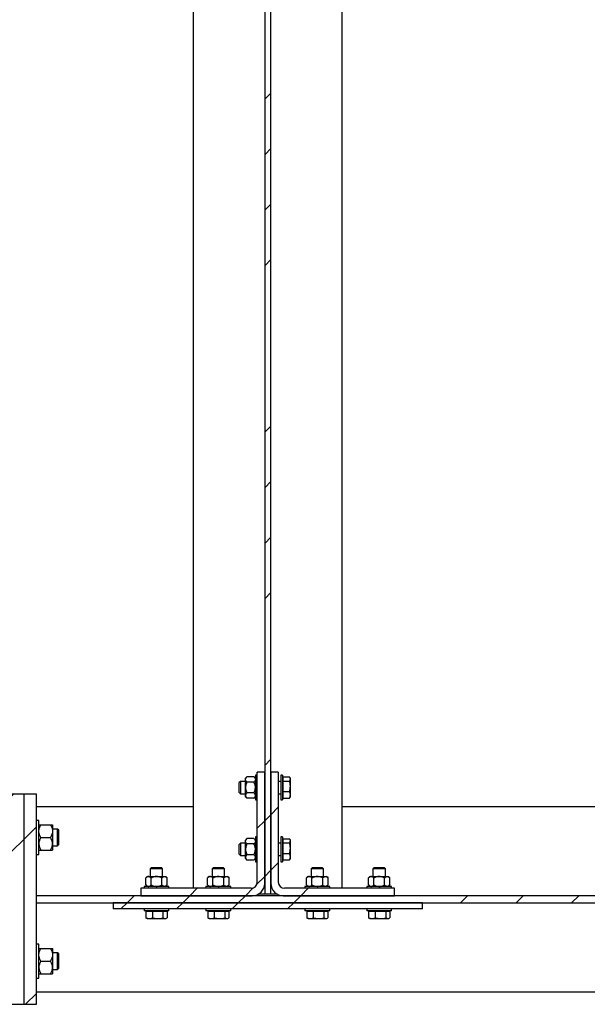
# Model space of a CAD drawing. Header units: millimetres. Extents: x 0 to 841, y 0 to 594.
# Tile 29 of 95: x 337 to 383, y 284 to 363. Entities that reach past the tile are written whole.
import ezdxf

# ---------------------------------------------------------------- set-up
doc = ezdxf.new("R2010")
doc.units = ezdxf.units.MM
doc.layers.add('TRAIT-FINS', color=9, linetype='Continuous')
doc.layers.add('TRAIT-FORT', color=4, linetype='Continuous', lineweight=25)
pattern_1 = [(45, (0, 0), (-13.4704, 13.4704), []), (45, (4.49, 2e-323), (-13.4704, 13.4704), []), (45, (8.98, 4e-323), (-13.4704, 13.4704), []), (45, (13.47, 6e-323), (-13.4704, 13.4704), [])]

msp = doc.modelspace()

# ---------------------------------------------------------------- hatches: boundary and pattern name
at = {"layer": 'TRAIT-FINS'}
h = msp.add_hatch(dxfattribs=at)
h.set_pattern_fill('DIN 201 ACIER ET FONTE', color=9, style=0, pattern_type=2)
h.set_pattern_definition(pattern_1)
h.paths.add_polyline_path([(357.258, 435.145), (356.758, 435.145), (356.758, 292.445), (357.258, 292.445)], flags=0)
h = msp.add_hatch(dxfattribs=at)
h.set_pattern_fill('DIN 201 ACIER ET FONTE', color=9, style=0, pattern_type=2)
h.set_pattern_definition(pattern_1)
edge = h.paths.add_edge_path(flags=0)
edge.add_line((356.158, 302.333), (356.158, 293.433))
edge.add_arc((355.658, 293.433), 0.5, 270, 360, ccw=False)
edge.add_line((355.658, 292.933), (346.758, 292.933))
edge.add_line((346.758, 292.933), (346.758, 292.333))
edge.add_line((346.758, 292.333), (355.758, 292.333))
edge.add_arc((355.758, 293.333), 1, 270, 360)
edge.add_line((356.758, 293.333), (356.758, 302.333))
edge.add_line((356.758, 302.333), (356.158, 302.333))
h = msp.add_hatch(dxfattribs=at)
h.set_pattern_fill('DIN 201 ACIER ET FONTE', color=9, style=0, pattern_type=2)
h.set_pattern_definition(pattern_1)
edge = h.paths.add_edge_path(flags=0)
edge.add_line((367.258, 292.933), (358.358, 292.933))
edge.add_arc((358.358, 293.433), 0.5, 180, 270, ccw=False)
edge.add_line((357.858, 293.433), (357.858, 302.333))
edge.add_line((357.858, 302.333), (357.258, 302.333))
edge.add_line((357.258, 302.333), (357.258, 293.333))
edge.add_arc((358.258, 293.333), 1, 180, 270)
edge.add_line((358.258, 292.333), (367.258, 292.333))
edge.add_line((367.258, 292.333), (367.258, 292.933))
h = msp.add_hatch(dxfattribs=at)
h.set_pattern_fill('DIN 201 ACIER ET FONTE', color=9, style=0, pattern_type=2)
h.set_pattern_definition(pattern_1)
h.paths.add_polyline_path([(337.308, 283.545), (337.308, 300.545), (336.308, 300.545), (336.308, 283.545)], flags=0)
h = msp.add_hatch(dxfattribs=at)
h.set_pattern_fill('DIN 201 ACIER ET FONTE', color=9, style=0, pattern_type=2)
h.set_pattern_definition(pattern_1)
h.paths.add_polyline_path([(338.308, 283.545), (338.308, 300.545), (337.308, 300.545), (337.308, 283.545)], flags=0)
h = msp.add_hatch(dxfattribs=at)
h.set_pattern_fill('DIN 201 ACIER ET FONTE', color=9, style=0, pattern_type=2)
h.set_pattern_definition(pattern_1)
h.paths.add_polyline_path([(338.308, 292.333), (338.308, 291.758), (498.308, 291.758), (498.308, 292.333)], flags=0)
h = msp.add_hatch(dxfattribs=at)
h.set_pattern_fill('DIN 201 ACIER ET FONTE', color=9, style=0, pattern_type=2)
h.set_pattern_definition(pattern_1)
h.paths.add_polyline_path([(344.508, 291.258), (369.508, 291.258), (369.508, 291.758), (344.508, 291.758)], flags=0)

# ---------------------------------------------------------------- linework, layer by layer
at = {"layer": 'TRAIT-FORT', "color": 4, "linetype": 'Continuous', "lineweight": 25}
for p, q in [((356.758, 435.145), (356.758, 292.445)), ((357.258, 292.445), (357.258, 435.145)), ((351.008, 292.933), (351.008, 434.658)), ((363.008, 292.933), (363.008, 434.658)), ((355.324, 301.949), (355.208, 301.833)), ((355.892, 301.949), (355.324, 301.949)), ((356.008, 301.833), (355.892, 301.949)), ((356.158, 302.083), (356.008, 302.083)), ((356.008, 302.083), (356.008, 300.083)), ((356.758, 302.333), (356.158, 302.333)), ((356.158, 293.433), (356.158, 302.333)), ((356.758, 293.333), (356.758, 302.333)), ((357.858, 302.333), (357.258, 302.333)), ((357.258, 302.333), (357.258, 293.333)), ((357.858, 302.333), (357.858, 293.433)), ((358.208, 302.083), (358.058, 302.083)), ((358.058, 302.083), (358.058, 300.083)), ((358.208, 302.083), (358.208, 300.083)), ((358.248, 301.942), (358.766, 301.942)), ((358.248, 301.61), (358.248, 301.942)), ((358.833, 301.833), (358.797, 301.895)), ((354.808, 301.583), (354.708, 301.483)), ((354.708, 300.683), (354.708, 301.483)), ((355.208, 301.583), (354.808, 301.583)), ((354.808, 301.583), (354.808, 300.583)), ((355.208, 301.732), (355.208, 301.833)), ((355.208, 301.083), (355.208, 301.732)), ((355.892, 301.516), (355.324, 301.516)), ((358.058, 301.583), (357.858, 301.583)), ((358.248, 301.775), (358.208, 301.775)), ((358.248, 301.61), (358.766, 301.61)), ((358.248, 300.751), (358.248, 301.61)), ((358.833, 301.776), (358.833, 301.833)), ((358.833, 301.181), (358.833, 301.776)), ((358.833, 300.488), (358.833, 301.181)), ((337.308, 300.545), (336.308, 300.545)), ((337.308, 283.545), (337.308, 300.545)), ((338.308, 300.545), (337.308, 300.545)), ((338.308, 283.545), (338.308, 300.545)), ((354.708, 300.683), (354.808, 300.583)), ((354.808, 300.583), (355.208, 300.583)), ((355.208, 300.433), (355.208, 301.083)), ((355.208, 300.333), (355.208, 300.433)), ((355.208, 300.333), (355.324, 300.217)), ((355.892, 300.65), (355.324, 300.65)), ((355.892, 300.217), (356.008, 300.333)), ((357.858, 300.583), (358.058, 300.583)), ((358.208, 300.39), (358.248, 300.39)), ((358.248, 300.751), (358.766, 300.751)), ((358.248, 300.224), (358.248, 300.751)), ((358.797, 300.271), (358.833, 300.333)), ((358.833, 300.333), (358.833, 300.488)), ((338.308, 299.545), (351.008, 299.545)), ((355.892, 300.217), (355.324, 300.217)), ((356.008, 300.083), (356.158, 300.083)), ((358.058, 300.083), (358.208, 300.083)), ((358.248, 300.224), (358.766, 300.224)), ((358.794, 300.272), (358.766, 300.224)), ((363.008, 299.545), (400.758, 299.545)), ((338.508, 298.42), (338.308, 298.42)), ((338.508, 297.177), (338.508, 298.42)), ((338.666, 298.07), (339.449, 298.07)), ((339.608, 298.07), (339.608, 297.558)), ((338.508, 295.67), (338.508, 297.177)), ((340.016, 297.72), (339.608, 297.72)), ((339.608, 297.558), (339.608, 296.533)), ((340.108, 297.628), (340.016, 297.72)), ((340.016, 296.422), (340.016, 297.72)), ((340.108, 296.462), (340.108, 297.628)), ((338.666, 297.045), (339.449, 297.045)), ((339.608, 296.533), (339.608, 296.02)), ((339.608, 296.37), (340.016, 296.37)), ((340.016, 296.37), (340.108, 296.462)), ((340.016, 296.37), (340.016, 296.422)), ((354.808, 296.583), (354.708, 296.483)), ((354.708, 295.683), (354.708, 296.483)), ((355.208, 296.583), (354.808, 296.583)), ((354.808, 296.583), (354.808, 295.583)), ((355.324, 296.949), (355.208, 296.833)), ((355.208, 296.732), (355.208, 296.833)), ((355.208, 296.083), (355.208, 296.732)), ((355.892, 296.949), (355.324, 296.949)), ((355.892, 296.516), (355.324, 296.516)), ((356.008, 296.833), (355.892, 296.949)), ((356.158, 297.083), (356.008, 297.083)), ((356.008, 297.083), (356.008, 295.083)), ((358.058, 296.583), (357.858, 296.583)), ((358.208, 297.083), (358.058, 297.083)), ((358.058, 297.083), (358.058, 295.083)), ((358.208, 297.083), (358.208, 295.083)), ((358.248, 296.775), (358.208, 296.775)), ((358.248, 296.942), (358.766, 296.942)), ((358.248, 296.61), (358.248, 296.942)), ((358.248, 296.61), (358.766, 296.61)), ((358.248, 295.751), (358.248, 296.61)), ((358.833, 296.833), (358.797, 296.895)), ((358.833, 296.776), (358.833, 296.833)), ((358.833, 296.181), (358.833, 296.776)), ((338.308, 295.67), (338.508, 295.67)), ((338.666, 296.02), (339.449, 296.02)), ((354.708, 295.683), (354.808, 295.583)), ((354.808, 295.583), (355.208, 295.583)), ((355.208, 295.433), (355.208, 296.083)), ((355.892, 295.65), (355.324, 295.65)), ((357.858, 295.583), (358.058, 295.583)), ((358.248, 295.751), (358.766, 295.751)), ((358.248, 295.224), (358.248, 295.751)), ((358.833, 295.488), (358.833, 296.181)), ((355.208, 295.333), (355.208, 295.433)), ((355.208, 295.333), (355.324, 295.217)), ((355.892, 295.217), (355.324, 295.217)), ((355.892, 295.217), (356.008, 295.333)), ((356.008, 295.083), (356.158, 295.083)), ((358.058, 295.083), (358.208, 295.083)), ((358.208, 295.39), (358.248, 295.39)), ((358.248, 295.224), (358.766, 295.224)), ((358.794, 295.272), (358.766, 295.224)), ((358.797, 295.271), (358.833, 295.333)), ((358.833, 295.333), (358.833, 295.488)), ((347.611, 294.608), (347.511, 294.508)), ((347.511, 294.508), (347.511, 293.883)), ((348.511, 294.508), (347.511, 294.508)), ((347.611, 294.608), (348.411, 294.608)), ((348.511, 294.508), (348.411, 294.608)), ((348.511, 293.883), (348.511, 294.508)), ((352.611, 294.608), (352.511, 294.508)), ((352.511, 294.508), (352.511, 293.883)), ((353.511, 294.508), (352.511, 294.508)), ((352.611, 294.608), (353.411, 294.608)), ((353.511, 294.508), (353.411, 294.608)), ((353.511, 293.883), (353.511, 294.508)), ((360.611, 294.608), (360.511, 294.508)), ((360.511, 294.508), (360.511, 293.883)), ((361.511, 294.508), (360.511, 294.508)), ((360.611, 294.608), (361.411, 294.608)), ((361.511, 294.508), (361.411, 294.608)), ((361.511, 293.883), (361.511, 294.508)), ((365.611, 294.608), (365.511, 294.508)), ((365.511, 294.508), (365.511, 293.883)), ((366.511, 294.508), (365.511, 294.508)), ((365.611, 294.608), (366.411, 294.608)), ((366.511, 294.508), (366.411, 294.608)), ((366.511, 293.883), (366.511, 294.508)), ((347.261, 293.883), (347.145, 293.767)), ((347.145, 293.199), (347.145, 293.767)), ((347.146, 293.199), (347.261, 293.083)), ((347.261, 293.883), (347.362, 293.883)), ((347.362, 293.883), (348.011, 293.883)), ((347.578, 293.199), (347.578, 293.767)), ((348.011, 293.883), (348.661, 293.883)), ((348.444, 293.199), (348.444, 293.767)), ((348.661, 293.883), (348.761, 293.883)), ((348.877, 293.767), (348.761, 293.883)), ((348.761, 293.083), (348.877, 293.199)), ((348.877, 293.199), (348.877, 293.767)), ((352.261, 293.883), (352.145, 293.767)), ((352.145, 293.199), (352.145, 293.767)), ((352.146, 293.199), (352.261, 293.083)), ((352.261, 293.883), (352.362, 293.883)), ((352.362, 293.883), (353.011, 293.883)), ((352.578, 293.199), (352.578, 293.767)), ((353.011, 293.883), (353.661, 293.883)), ((353.444, 293.199), (353.444, 293.767)), ((353.661, 293.883), (353.761, 293.883)), ((353.877, 293.767), (353.761, 293.883)), ((353.761, 293.083), (353.877, 293.199)), ((353.877, 293.199), (353.877, 293.767)), ((360.261, 293.883), (360.145, 293.767)), ((360.145, 293.199), (360.145, 293.767)), ((360.146, 293.199), (360.261, 293.083)), ((360.261, 293.883), (360.362, 293.883)), ((360.362, 293.883), (361.011, 293.883)), ((360.578, 293.199), (360.578, 293.767)), ((361.011, 293.883), (361.661, 293.883)), ((361.444, 293.199), (361.444, 293.767)), ((361.661, 293.883), (361.761, 293.883)), ((361.877, 293.767), (361.761, 293.883)), ((361.761, 293.083), (361.877, 293.199)), ((361.877, 293.199), (361.877, 293.767)), ((365.261, 293.883), (365.145, 293.767)), ((365.145, 293.199), (365.145, 293.767)), ((365.146, 293.199), (365.261, 293.083)), ((365.261, 293.883), (365.362, 293.883)), ((365.362, 293.883), (366.011, 293.883)), ((365.578, 293.199), (365.578, 293.767)), ((366.011, 293.883), (366.661, 293.883)), ((366.444, 293.199), (366.444, 293.767)), ((366.661, 293.883), (366.761, 293.883)), ((366.877, 293.767), (366.761, 293.883)), ((366.761, 293.083), (366.877, 293.199)), ((366.877, 293.199), (366.877, 293.767)), ((498.308, 292.333), (338.308, 292.333)), ((338.308, 291.758), (338.308, 292.333)), ((346.758, 292.933), (346.758, 292.333)), ((355.658, 292.933), (346.758, 292.933)), ((346.758, 292.333), (355.758, 292.333)), ((347.011, 293.083), (347.011, 292.933)), ((349.011, 293.083), (347.011, 293.083)), ((349.011, 292.933), (349.011, 293.083)), ((352.011, 293.083), (352.011, 292.933)), ((354.011, 293.083), (352.011, 293.083)), ((354.011, 292.933), (354.011, 293.083)), ((356.758, 292.445), (356.219, 292.445)), ((357.258, 292.445), (356.758, 292.445)), ((357.797, 292.445), (357.258, 292.445)), ((358.258, 292.333), (367.258, 292.333)), ((367.258, 292.933), (358.358, 292.933)), ((360.011, 293.083), (360.011, 292.933)), ((362.011, 293.083), (360.011, 293.083)), ((362.011, 292.933), (362.011, 293.083)), ((365.011, 293.083), (365.011, 292.933)), ((367.011, 293.083), (365.011, 293.083)), ((367.011, 292.933), (367.011, 293.083)), ((367.258, 292.333), (367.258, 292.933)), ((338.308, 291.758), (498.308, 291.758)), ((369.508, 291.758), (344.508, 291.758)), ((344.508, 291.758), (344.508, 291.258)), ((369.508, 291.258), (369.508, 291.758)), ((369.508, 291.258), (344.508, 291.258)), ((347.011, 291.258), (347.011, 291.108)), ((349.011, 291.108), (347.011, 291.108)), ((347.153, 291.068), (347.153, 290.55)), ((347.153, 291.068), (347.679, 291.068)), ((347.319, 291.108), (347.319, 291.068)), ((347.679, 291.068), (347.679, 290.55)), ((347.679, 291.068), (348.538, 291.068)), ((348.538, 291.068), (348.538, 290.55)), ((348.538, 291.068), (348.87, 291.068)), ((348.704, 291.068), (348.704, 291.108)), ((348.87, 291.068), (348.87, 290.55)), ((349.011, 291.108), (349.011, 291.258)), ((352.011, 291.258), (352.011, 291.108)), ((354.011, 291.108), (352.011, 291.108)), ((352.153, 291.068), (352.153, 290.55)), ((352.153, 291.068), (352.679, 291.068)), ((352.319, 291.108), (352.319, 291.068)), ((352.679, 291.068), (352.679, 290.55)), ((352.679, 291.068), (353.538, 291.068)), ((353.538, 291.068), (353.538, 290.55)), ((353.538, 291.068), (353.87, 291.068)), ((353.704, 291.068), (353.704, 291.108)), ((353.87, 291.068), (353.87, 290.55)), ((354.011, 291.108), (354.011, 291.258)), ((360.011, 291.258), (360.011, 291.108)), ((362.011, 291.108), (360.011, 291.108)), ((360.153, 291.068), (360.153, 290.55)), ((360.153, 291.068), (360.679, 291.068)), ((360.319, 291.108), (360.319, 291.068)), ((360.679, 291.068), (360.679, 290.55)), ((360.679, 291.068), (361.538, 291.068)), ((361.538, 291.068), (361.538, 290.55)), ((361.538, 291.068), (361.87, 291.068)), ((361.704, 291.068), (361.704, 291.108)), ((361.87, 291.068), (361.87, 290.55)), ((362.011, 291.108), (362.011, 291.258)), ((365.011, 291.258), (365.011, 291.108)), ((367.011, 291.108), (365.011, 291.108)), ((365.153, 291.068), (365.153, 290.55)), ((365.153, 291.068), (365.679, 291.068)), ((365.319, 291.108), (365.319, 291.068)), ((365.679, 291.068), (365.679, 290.55)), ((365.679, 291.068), (366.538, 291.068)), ((366.538, 291.068), (366.538, 290.55)), ((366.538, 291.068), (366.87, 291.068)), ((366.704, 291.068), (366.704, 291.108)), ((366.87, 291.068), (366.87, 290.55)), ((367.011, 291.108), (367.011, 291.258)), ((347.2, 290.522), (347.153, 290.55)), ((347.199, 290.519), (347.261, 290.483)), ((347.261, 290.483), (347.416, 290.483)), ((347.416, 290.483), (348.108, 290.483)), ((348.108, 290.483), (348.704, 290.483)), ((348.704, 290.483), (348.761, 290.483)), ((348.761, 290.483), (348.824, 290.519)), ((352.2, 290.522), (352.153, 290.55)), ((352.199, 290.519), (352.261, 290.483)), ((352.261, 290.483), (352.416, 290.483)), ((352.416, 290.483), (353.108, 290.483)), ((353.108, 290.483), (353.704, 290.483)), ((353.704, 290.483), (353.761, 290.483)), ((353.761, 290.483), (353.824, 290.519)), ((360.2, 290.522), (360.153, 290.55)), ((360.199, 290.519), (360.261, 290.483)), ((360.261, 290.483), (360.416, 290.483)), ((360.416, 290.483), (361.108, 290.483)), ((361.108, 290.483), (361.704, 290.483)), ((361.704, 290.483), (361.761, 290.483)), ((361.761, 290.483), (361.824, 290.519)), ((365.2, 290.522), (365.153, 290.55)), ((365.199, 290.519), (365.261, 290.483)), ((365.261, 290.483), (365.416, 290.483)), ((365.416, 290.483), (366.108, 290.483)), ((366.108, 290.483), (366.704, 290.483)), ((366.704, 290.483), (366.761, 290.483)), ((366.761, 290.483), (366.824, 290.519)), ((338.508, 288.42), (338.308, 288.42)), ((338.508, 287.177), (338.508, 288.42)), ((338.666, 288.07), (339.449, 288.07)), ((339.608, 288.07), (339.608, 287.558)), ((340.016, 287.72), (339.608, 287.72)), ((339.608, 287.558), (339.608, 286.533)), ((340.108, 287.628), (340.016, 287.72)), ((340.016, 286.422), (340.016, 287.72)), ((340.108, 286.462), (340.108, 287.628)), ((338.508, 285.67), (338.508, 287.177)), ((338.666, 287.045), (339.449, 287.045)), ((338.666, 286.02), (339.449, 286.02)), ((339.608, 286.533), (339.608, 286.02)), ((339.608, 286.37), (340.016, 286.37)), ((340.016, 286.37), (340.108, 286.462)), ((340.016, 286.37), (340.016, 286.422)), ((338.308, 285.67), (338.508, 285.67)), ((338.308, 284.545), (498.308, 284.545)), ((336.308, 283.545), (337.308, 283.545)), ((337.308, 283.545), (338.308, 283.545))]:
    msp.add_line(p, q, dxfattribs=at)
for centre, radius, start, end in [((355.658, 293.433), 0.5, 270, 0), ((355.758, 293.333), 1, 270, 0), ((358.258, 293.333), 1, 180, 270), ((358.358, 293.433), 0.5, 180, 270)]:
    msp.add_arc(centre, radius, start, end, dxfattribs=at)
for points, knots in [([(355.208, 301.732), (355.209, 301.751), (355.213, 301.789), (355.246, 301.863), (355.293, 301.915), (355.324, 301.949)], [0, 0, 0, 0, 0.249707, 0.504625, 1, 1, 1, 1]), ([(355.892, 301.949), (355.919, 301.919), (355.974, 301.859), (356.005, 301.784), (356.007, 301.741), (356.008, 301.732)], [0, 0, 0, 0, 0.432386, 0.879557, 1, 1, 1, 1]), ([(358.833, 301.776), (358.829, 301.803), (358.823, 301.86), (358.785, 301.914), (358.766, 301.942)], [0, 0, 0, 0, 0.494511, 1, 1, 1, 1]), ([(355.324, 301.516), (355.297, 301.546), (355.242, 301.606), (355.21, 301.681), (355.208, 301.723), (355.208, 301.732)], [0, 0, 0, 0, 0.432386, 0.879557, 1, 1, 1, 1]), ([(355.324, 301.516), (355.3, 301.465), (355.257, 301.372), (355.216, 301.226), (355.21, 301.131), (355.208, 301.083)], [0, 0, 0, 0, 0.370534, 0.681058, 1, 1, 1, 1]), ([(356.008, 301.732), (356.006, 301.714), (356.003, 301.676), (355.969, 301.602), (355.922, 301.55), (355.892, 301.516)], [0, 0, 0, 0, 0.249707, 0.504625, 1, 1, 1, 1]), ([(356.008, 301.083), (356.005, 301.13), (356, 301.225), (355.959, 301.371), (355.915, 301.465), (355.892, 301.516)], [0, 0, 0, 0, 0.309954, 0.629469, 1, 1, 1, 1]), ([(358.766, 301.61), (358.784, 301.637), (358.822, 301.691), (358.829, 301.747), (358.833, 301.776)], [0, 0, 0, 0, 0.495458, 1, 1, 1, 1]), ([(358.833, 301.181), (358.829, 301.252), (358.823, 301.398), (358.785, 301.539), (358.766, 301.61)], [0, 0, 0, 0, 0.494511, 1, 1, 1, 1]), ([(358.766, 300.751), (358.784, 300.821), (358.822, 300.962), (358.829, 301.107), (358.833, 301.181)], [0, 0, 0, 0, 0.495458, 1, 1, 1, 1]), ([(355.208, 301.083), (355.208, 301.076), (355.208, 301.015), (355.225, 300.9), (355.27, 300.764), (355.308, 300.682), (355.324, 300.65)], [0, 0, 0, 0, 0.048843, 0.400094, 0.764039, 1, 1, 1, 1]), ([(355.324, 300.65), (355.297, 300.62), (355.242, 300.56), (355.21, 300.485), (355.208, 300.442), (355.208, 300.433)], [0, 0, 0, 0, 0.432386, 0.879557, 1, 1, 1, 1]), ([(355.208, 300.433), (355.209, 300.415), (355.213, 300.377), (355.246, 300.303), (355.293, 300.251), (355.324, 300.217)], [0, 0, 0, 0, 0.249707, 0.504625, 1, 1, 1, 1]), ([(355.892, 300.65), (355.907, 300.682), (355.945, 300.762), (355.99, 300.899), (356.007, 301.014), (356.008, 301.076), (356.008, 301.083)], [0, 0, 0, 0, 0.235965, 0.588239, 0.951157, 1, 1, 1, 1]), ([(356.008, 300.433), (356.006, 300.452), (356.003, 300.49), (355.969, 300.564), (355.922, 300.616), (355.892, 300.65)], [0, 0, 0, 0, 0.249707, 0.504625, 1, 1, 1, 1]), ([(355.892, 300.217), (355.919, 300.247), (355.974, 300.307), (356.005, 300.382), (356.007, 300.424), (356.008, 300.433)], [0, 0, 0, 0, 0.432386, 0.879557, 1, 1, 1, 1]), ([(358.833, 300.488), (358.829, 300.532), (358.823, 300.621), (358.785, 300.708), (358.766, 300.751)], [0, 0, 0, 0, 0.494511, 1, 1, 1, 1]), ([(358.766, 300.224), (358.784, 300.267), (358.822, 300.353), (358.829, 300.443), (358.833, 300.488)], [0, 0, 0, 0, 0.495458, 1, 1, 1, 1]), ([(338.508, 297.558), (338.51, 297.602), (338.515, 297.693), (338.55, 297.824), (338.6, 297.95), (338.644, 298.03), (338.666, 298.07)], [0, 0, 0, 0, 0.249578, 0.504364, 0.751047, 1, 1, 1, 1]), ([(338.508, 298.07), (338.511, 298.07), (338.519, 298.07), (338.575, 298.07), (338.634, 298.07), (338.666, 298.07)], [0, 0, 0, 0, 0.309937, 0.629435, 1, 1, 1, 1]), ([(339.449, 298.07), (339.486, 298), (339.543, 297.894), (339.589, 297.742), (339.606, 297.641), (339.607, 297.579), (339.608, 297.558)], [0, 0, 0, 0, 0.432045, 0.654349, 0.879653, 1, 1, 1, 1]), ([(339.449, 298.07), (339.481, 298.07), (339.54, 298.07), (339.596, 298.07), (339.604, 298.07), (339.608, 298.07)], [0, 0, 0, 0, 0.370568, 0.681076, 1, 1, 1, 1]), ([(338.666, 297.045), (338.629, 297.116), (338.573, 297.222), (338.527, 297.374), (338.51, 297.475), (338.508, 297.536), (338.508, 297.558)], [0, 0, 0, 0, 0.432045, 0.654349, 0.879653, 1, 1, 1, 1]), ([(339.608, 297.558), (339.605, 297.513), (339.601, 297.423), (339.566, 297.292), (339.515, 297.165), (339.471, 297.086), (339.449, 297.045)], [0, 0, 0, 0, 0.249578, 0.504364, 0.751047, 1, 1, 1, 1]), ([(338.666, 297.045), (338.629, 296.975), (338.573, 296.869), (338.527, 296.717), (338.51, 296.616), (338.508, 296.554), (338.508, 296.533)], [0, 0, 0, 0, 0.432045, 0.654349, 0.879653, 1, 1, 1, 1]), ([(338.508, 296.533), (338.51, 296.488), (338.515, 296.398), (338.55, 296.267), (338.6, 296.14), (338.644, 296.061), (338.666, 296.02)], [0, 0, 0, 0, 0.249578, 0.504364, 0.751047, 1, 1, 1, 1]), ([(339.608, 296.533), (339.605, 296.577), (339.601, 296.668), (339.566, 296.799), (339.515, 296.925), (339.471, 297.005), (339.449, 297.045)], [0, 0, 0, 0, 0.249578, 0.504364, 0.751047, 1, 1, 1, 1]), ([(339.449, 296.02), (339.486, 296.091), (339.543, 296.197), (339.589, 296.349), (339.606, 296.45), (339.607, 296.511), (339.608, 296.533)], [0, 0, 0, 0, 0.432045, 0.654349, 0.879653, 1, 1, 1, 1]), ([(355.208, 296.732), (355.209, 296.751), (355.213, 296.789), (355.246, 296.863), (355.293, 296.915), (355.324, 296.949)], [0, 0, 0, 0, 0.249707, 0.504625, 1, 1, 1, 1]), ([(355.324, 296.516), (355.297, 296.546), (355.242, 296.606), (355.21, 296.681), (355.208, 296.723), (355.208, 296.732)], [0, 0, 0, 0, 0.432386, 0.879557, 1, 1, 1, 1]), ([(355.324, 296.516), (355.3, 296.465), (355.257, 296.372), (355.216, 296.226), (355.21, 296.131), (355.208, 296.083)], [0, 0, 0, 0, 0.370534, 0.681058, 1, 1, 1, 1]), ([(355.892, 296.949), (355.919, 296.919), (355.974, 296.859), (356.005, 296.784), (356.007, 296.741), (356.008, 296.732)], [0, 0, 0, 0, 0.432386, 0.879557, 1, 1, 1, 1]), ([(356.008, 296.732), (356.006, 296.714), (356.003, 296.676), (355.969, 296.602), (355.922, 296.55), (355.892, 296.516)], [0, 0, 0, 0, 0.249707, 0.504625, 1, 1, 1, 1]), ([(356.008, 296.083), (356.005, 296.13), (356, 296.225), (355.959, 296.371), (355.915, 296.465), (355.892, 296.516)], [0, 0, 0, 0, 0.309954, 0.629469, 1, 1, 1, 1]), ([(358.833, 296.776), (358.829, 296.803), (358.823, 296.86), (358.785, 296.914), (358.766, 296.942)], [0, 0, 0, 0, 0.494511, 1, 1, 1, 1]), ([(358.766, 296.61), (358.784, 296.637), (358.822, 296.691), (358.829, 296.747), (358.833, 296.776)], [0, 0, 0, 0, 0.495458, 1, 1, 1, 1]), ([(358.833, 296.181), (358.829, 296.252), (358.823, 296.398), (358.785, 296.539), (358.766, 296.61)], [0, 0, 0, 0, 0.494511, 1, 1, 1, 1]), ([(338.508, 296.02), (338.511, 296.02), (338.519, 296.02), (338.575, 296.02), (338.634, 296.02), (338.666, 296.02)], [0, 0, 0, 0, 0.309937, 0.629435, 1, 1, 1, 1]), ([(339.449, 296.02), (339.481, 296.02), (339.54, 296.02), (339.596, 296.02), (339.604, 296.02), (339.608, 296.02)], [0, 0, 0, 0, 0.370568, 0.681076, 1, 1, 1, 1]), ([(355.208, 296.083), (355.208, 296.076), (355.208, 296.015), (355.225, 295.9), (355.27, 295.764), (355.308, 295.682), (355.324, 295.65)], [0, 0, 0, 0, 0.048843, 0.400094, 0.764039, 1, 1, 1, 1]), ([(355.324, 295.65), (355.297, 295.62), (355.242, 295.56), (355.21, 295.485), (355.208, 295.442), (355.208, 295.433)], [0, 0, 0, 0, 0.432386, 0.879557, 1, 1, 1, 1]), ([(355.892, 295.65), (355.907, 295.682), (355.945, 295.762), (355.99, 295.899), (356.007, 296.014), (356.008, 296.076), (356.008, 296.083)], [0, 0, 0, 0, 0.235965, 0.588239, 0.951157, 1, 1, 1, 1]), ([(356.008, 295.433), (356.006, 295.452), (356.003, 295.49), (355.969, 295.564), (355.922, 295.616), (355.892, 295.65)], [0, 0, 0, 0, 0.249707, 0.504625, 1, 1, 1, 1]), ([(358.766, 295.751), (358.784, 295.821), (358.822, 295.962), (358.829, 296.107), (358.833, 296.181)], [0, 0, 0, 0, 0.495458, 1, 1, 1, 1]), ([(358.833, 295.488), (358.829, 295.532), (358.823, 295.621), (358.785, 295.708), (358.766, 295.751)], [0, 0, 0, 0, 0.494511, 1, 1, 1, 1]), ([(355.208, 295.433), (355.209, 295.415), (355.213, 295.377), (355.246, 295.303), (355.293, 295.251), (355.324, 295.217)], [0, 0, 0, 0, 0.249707, 0.504625, 1, 1, 1, 1]), ([(355.892, 295.217), (355.919, 295.247), (355.974, 295.307), (356.005, 295.382), (356.007, 295.424), (356.008, 295.433)], [0, 0, 0, 0, 0.432386, 0.879557, 1, 1, 1, 1]), ([(358.766, 295.224), (358.784, 295.267), (358.822, 295.353), (358.829, 295.443), (358.833, 295.488)], [0, 0, 0, 0, 0.495458, 1, 1, 1, 1]), ([(347.362, 293.883), (347.343, 293.881), (347.305, 293.878), (347.231, 293.844), (347.179, 293.798), (347.145, 293.767)], [0, 0, 0, 0, 0.249707, 0.504625, 1, 1, 1, 1]), ([(347.145, 293.199), (347.175, 293.172), (347.235, 293.117), (347.31, 293.085), (347.353, 293.083), (347.362, 293.083)], [0, 0, 0, 0, 0.432386, 0.879557, 1, 1, 1, 1]), ([(347.578, 293.767), (347.548, 293.794), (347.488, 293.849), (347.413, 293.881), (347.371, 293.882), (347.362, 293.883)], [0, 0, 0, 0, 0.432386, 0.879557, 1, 1, 1, 1]), ([(347.362, 293.083), (347.38, 293.085), (347.418, 293.088), (347.492, 293.122), (347.544, 293.168), (347.578, 293.199)], [0, 0, 0, 0, 0.249707, 0.504625, 1, 1, 1, 1]), ([(348.011, 293.883), (348.004, 293.883), (347.943, 293.882), (347.828, 293.866), (347.692, 293.821), (347.61, 293.782), (347.578, 293.767)], [0, 0, 0, 0, 0.048843, 0.400094, 0.764039, 1, 1, 1, 1]), ([(347.578, 293.199), (347.61, 293.184), (347.69, 293.146), (347.827, 293.1), (347.941, 293.084), (348.004, 293.083), (348.011, 293.083)], [0, 0, 0, 0, 0.235965, 0.588239, 0.951157, 1, 1, 1, 1]), ([(348.444, 293.767), (348.393, 293.79), (348.3, 293.833), (348.154, 293.875), (348.059, 293.88), (348.011, 293.883)], [0, 0, 0, 0, 0.370534, 0.681058, 1, 1, 1, 1]), ([(348.011, 293.083), (348.058, 293.086), (348.153, 293.091), (348.299, 293.132), (348.393, 293.176), (348.444, 293.199)], [0, 0, 0, 0, 0.309954, 0.629469, 1, 1, 1, 1]), ([(348.444, 293.767), (348.474, 293.794), (348.534, 293.849), (348.609, 293.881), (348.652, 293.882), (348.661, 293.883)], [0, 0, 0, 0, 0.432386, 0.879557, 1, 1, 1, 1]), ([(348.661, 293.083), (348.642, 293.085), (348.604, 293.088), (348.53, 293.122), (348.478, 293.168), (348.444, 293.199)], [0, 0, 0, 0, 0.249707, 0.504625, 1, 1, 1, 1]), ([(348.661, 293.883), (348.68, 293.881), (348.718, 293.878), (348.792, 293.844), (348.843, 293.798), (348.877, 293.767)], [0, 0, 0, 0, 0.249707, 0.504625, 1, 1, 1, 1]), ([(348.877, 293.199), (348.848, 293.172), (348.787, 293.117), (348.713, 293.085), (348.67, 293.083), (348.661, 293.083)], [0, 0, 0, 0, 0.4323863, 0.8795566, 1, 1, 1, 1]), ([(352.362, 293.883), (352.343, 293.881), (352.305, 293.878), (352.231, 293.844), (352.179, 293.798), (352.145, 293.767)], [0, 0, 0, 0, 0.249707, 0.504625, 1, 1, 1, 1]), ([(352.145, 293.199), (352.175, 293.172), (352.235, 293.117), (352.31, 293.085), (352.353, 293.083), (352.362, 293.083)], [0, 0, 0, 0, 0.432386, 0.879557, 1, 1, 1, 1]), ([(352.578, 293.767), (352.548, 293.794), (352.488, 293.849), (352.413, 293.881), (352.371, 293.882), (352.362, 293.883)], [0, 0, 0, 0, 0.432386, 0.879557, 1, 1, 1, 1]), ([(352.362, 293.083), (352.38, 293.085), (352.418, 293.088), (352.492, 293.122), (352.544, 293.168), (352.578, 293.199)], [0, 0, 0, 0, 0.249707, 0.504625, 1, 1, 1, 1]), ([(353.011, 293.883), (353.004, 293.883), (352.943, 293.882), (352.828, 293.866), (352.692, 293.821), (352.61, 293.782), (352.578, 293.767)], [0, 0, 0, 0, 0.048843, 0.400094, 0.764039, 1, 1, 1, 1]), ([(352.578, 293.199), (352.61, 293.184), (352.69, 293.146), (352.827, 293.1), (352.941, 293.084), (353.004, 293.083), (353.011, 293.083)], [0, 0, 0, 0, 0.235965, 0.588239, 0.951157, 1, 1, 1, 1]), ([(353.444, 293.767), (353.393, 293.79), (353.3, 293.833), (353.154, 293.875), (353.059, 293.88), (353.011, 293.883)], [0, 0, 0, 0, 0.370534, 0.681058, 1, 1, 1, 1]), ([(353.011, 293.083), (353.058, 293.086), (353.153, 293.091), (353.299, 293.132), (353.393, 293.176), (353.444, 293.199)], [0, 0, 0, 0, 0.309954, 0.629469, 1, 1, 1, 1]), ([(353.444, 293.767), (353.474, 293.794), (353.534, 293.849), (353.609, 293.881), (353.652, 293.882), (353.661, 293.883)], [0, 0, 0, 0, 0.432386, 0.879557, 1, 1, 1, 1]), ([(353.661, 293.083), (353.642, 293.085), (353.604, 293.088), (353.53, 293.122), (353.478, 293.168), (353.444, 293.199)], [0, 0, 0, 0, 0.249707, 0.504625, 1, 1, 1, 1]), ([(353.661, 293.883), (353.68, 293.881), (353.718, 293.878), (353.792, 293.844), (353.843, 293.798), (353.877, 293.767)], [0, 0, 0, 0, 0.249707, 0.504625, 1, 1, 1, 1]), ([(353.877, 293.199), (353.848, 293.172), (353.787, 293.117), (353.713, 293.085), (353.67, 293.083), (353.661, 293.083)], [0, 0, 0, 0, 0.4323863, 0.8795566, 1, 1, 1, 1]), ([(360.362, 293.883), (360.343, 293.881), (360.305, 293.878), (360.231, 293.844), (360.179, 293.798), (360.145, 293.767)], [0, 0, 0, 0, 0.249707, 0.504625, 1, 1, 1, 1]), ([(360.145, 293.199), (360.175, 293.172), (360.235, 293.117), (360.31, 293.085), (360.353, 293.083), (360.362, 293.083)], [0, 0, 0, 0, 0.432386, 0.879557, 1, 1, 1, 1]), ([(360.578, 293.767), (360.548, 293.794), (360.488, 293.849), (360.413, 293.881), (360.371, 293.882), (360.362, 293.883)], [0, 0, 0, 0, 0.432386, 0.879557, 1, 1, 1, 1]), ([(360.362, 293.083), (360.38, 293.085), (360.418, 293.088), (360.492, 293.122), (360.544, 293.168), (360.578, 293.199)], [0, 0, 0, 0, 0.249707, 0.504625, 1, 1, 1, 1]), ([(361.011, 293.883), (361.004, 293.883), (360.943, 293.882), (360.828, 293.866), (360.692, 293.821), (360.61, 293.782), (360.578, 293.767)], [0, 0, 0, 0, 0.048843, 0.400094, 0.764039, 1, 1, 1, 1]), ([(360.578, 293.199), (360.61, 293.184), (360.69, 293.146), (360.827, 293.1), (360.941, 293.084), (361.004, 293.083), (361.011, 293.083)], [0, 0, 0, 0, 0.235965, 0.588239, 0.951157, 1, 1, 1, 1]), ([(361.444, 293.767), (361.393, 293.79), (361.3, 293.833), (361.154, 293.875), (361.059, 293.88), (361.011, 293.883)], [0, 0, 0, 0, 0.370534, 0.681058, 1, 1, 1, 1]), ([(361.011, 293.083), (361.058, 293.086), (361.153, 293.091), (361.299, 293.132), (361.393, 293.176), (361.444, 293.199)], [0, 0, 0, 0, 0.309954, 0.629469, 1, 1, 1, 1]), ([(361.444, 293.767), (361.474, 293.794), (361.534, 293.849), (361.609, 293.881), (361.652, 293.882), (361.661, 293.883)], [0, 0, 0, 0, 0.432386, 0.879557, 1, 1, 1, 1]), ([(361.661, 293.083), (361.642, 293.085), (361.604, 293.088), (361.53, 293.122), (361.478, 293.168), (361.444, 293.199)], [0, 0, 0, 0, 0.249707, 0.504625, 1, 1, 1, 1]), ([(361.661, 293.883), (361.68, 293.881), (361.718, 293.878), (361.792, 293.844), (361.843, 293.798), (361.877, 293.767)], [0, 0, 0, 0, 0.249707, 0.504625, 1, 1, 1, 1]), ([(361.877, 293.199), (361.848, 293.172), (361.787, 293.117), (361.713, 293.085), (361.67, 293.083), (361.661, 293.083)], [0, 0, 0, 0, 0.4323863, 0.8795566, 1, 1, 1, 1]), ([(365.362, 293.883), (365.343, 293.881), (365.305, 293.878), (365.231, 293.844), (365.179, 293.798), (365.145, 293.767)], [0, 0, 0, 0, 0.249707, 0.504625, 1, 1, 1, 1]), ([(365.145, 293.199), (365.175, 293.172), (365.235, 293.117), (365.31, 293.085), (365.353, 293.083), (365.362, 293.083)], [0, 0, 0, 0, 0.432386, 0.879557, 1, 1, 1, 1]), ([(365.578, 293.767), (365.548, 293.794), (365.488, 293.849), (365.413, 293.881), (365.371, 293.882), (365.362, 293.883)], [0, 0, 0, 0, 0.432386, 0.879557, 1, 1, 1, 1]), ([(365.362, 293.083), (365.38, 293.085), (365.418, 293.088), (365.492, 293.122), (365.544, 293.168), (365.578, 293.199)], [0, 0, 0, 0, 0.249707, 0.504625, 1, 1, 1, 1]), ([(366.011, 293.883), (366.004, 293.883), (365.943, 293.882), (365.828, 293.866), (365.692, 293.821), (365.61, 293.782), (365.578, 293.767)], [0, 0, 0, 0, 0.048843, 0.400094, 0.764039, 1, 1, 1, 1]), ([(365.578, 293.199), (365.61, 293.184), (365.69, 293.146), (365.827, 293.1), (365.941, 293.084), (366.004, 293.083), (366.011, 293.083)], [0, 0, 0, 0, 0.235965, 0.588239, 0.951157, 1, 1, 1, 1]), ([(366.444, 293.767), (366.393, 293.79), (366.3, 293.833), (366.154, 293.875), (366.059, 293.88), (366.011, 293.883)], [0, 0, 0, 0, 0.370534, 0.681058, 1, 1, 1, 1]), ([(366.011, 293.083), (366.058, 293.086), (366.153, 293.091), (366.299, 293.132), (366.393, 293.176), (366.444, 293.199)], [0, 0, 0, 0, 0.309954, 0.629469, 1, 1, 1, 1]), ([(366.444, 293.767), (366.474, 293.794), (366.534, 293.849), (366.609, 293.881), (366.652, 293.882), (366.661, 293.883)], [0, 0, 0, 0, 0.432386, 0.879557, 1, 1, 1, 1]), ([(366.661, 293.083), (366.642, 293.085), (366.604, 293.088), (366.53, 293.122), (366.478, 293.168), (366.444, 293.199)], [0, 0, 0, 0, 0.249707, 0.504625, 1, 1, 1, 1]), ([(366.661, 293.883), (366.68, 293.881), (366.718, 293.878), (366.792, 293.844), (366.843, 293.798), (366.877, 293.767)], [0, 0, 0, 0, 0.249707, 0.504625, 1, 1, 1, 1]), ([(366.877, 293.199), (366.848, 293.172), (366.787, 293.117), (366.713, 293.085), (366.67, 293.083), (366.661, 293.083)], [0, 0, 0, 0, 0.4323863, 0.8795566, 1, 1, 1, 1]), ([(347.153, 290.55), (347.195, 290.531), (347.282, 290.493), (347.371, 290.486), (347.416, 290.483)], [0, 0, 0, 0, 0.495458, 1, 1, 1, 1]), ([(347.416, 290.483), (347.46, 290.486), (347.549, 290.493), (347.635, 290.531), (347.679, 290.55)], [0, 0, 0, 0, 0.494511, 1, 1, 1, 1]), ([(347.679, 290.55), (347.749, 290.531), (347.89, 290.493), (348.035, 290.486), (348.108, 290.483)], [0, 0, 0, 0, 0.495458, 1, 1, 1, 1]), ([(348.108, 290.483), (348.18, 290.486), (348.326, 290.493), (348.467, 290.531), (348.538, 290.55)], [0, 0, 0, 0, 0.494511, 1, 1, 1, 1]), ([(348.538, 290.55), (348.565, 290.531), (348.619, 290.493), (348.676, 290.486), (348.704, 290.483)], [0, 0, 0, 0, 0.495458, 1, 1, 1, 1]), ([(348.704, 290.483), (348.732, 290.486), (348.788, 290.493), (348.843, 290.531), (348.87, 290.55)], [0, 0, 0, 0, 0.494511, 1, 1, 1, 1]), ([(352.153, 290.55), (352.195, 290.531), (352.282, 290.493), (352.371, 290.486), (352.416, 290.483)], [0, 0, 0, 0, 0.495458, 1, 1, 1, 1]), ([(352.416, 290.483), (352.46, 290.486), (352.549, 290.493), (352.635, 290.531), (352.679, 290.55)], [0, 0, 0, 0, 0.494511, 1, 1, 1, 1]), ([(352.679, 290.55), (352.749, 290.531), (352.89, 290.493), (353.035, 290.486), (353.108, 290.483)], [0, 0, 0, 0, 0.495458, 1, 1, 1, 1]), ([(353.108, 290.483), (353.18, 290.486), (353.326, 290.493), (353.467, 290.531), (353.538, 290.55)], [0, 0, 0, 0, 0.494511, 1, 1, 1, 1]), ([(353.538, 290.55), (353.565, 290.531), (353.619, 290.493), (353.676, 290.486), (353.704, 290.483)], [0, 0, 0, 0, 0.495458, 1, 1, 1, 1]), ([(353.704, 290.483), (353.732, 290.486), (353.788, 290.493), (353.843, 290.531), (353.87, 290.55)], [0, 0, 0, 0, 0.494511, 1, 1, 1, 1]), ([(360.153, 290.55), (360.195, 290.531), (360.282, 290.493), (360.371, 290.486), (360.416, 290.483)], [0, 0, 0, 0, 0.495458, 1, 1, 1, 1]), ([(360.416, 290.483), (360.46, 290.486), (360.549, 290.493), (360.635, 290.531), (360.679, 290.55)], [0, 0, 0, 0, 0.494511, 1, 1, 1, 1]), ([(360.679, 290.55), (360.749, 290.531), (360.89, 290.493), (361.035, 290.486), (361.108, 290.483)], [0, 0, 0, 0, 0.495458, 1, 1, 1, 1]), ([(361.108, 290.483), (361.18, 290.486), (361.326, 290.493), (361.467, 290.531), (361.538, 290.55)], [0, 0, 0, 0, 0.494511, 1, 1, 1, 1]), ([(361.538, 290.55), (361.565, 290.531), (361.619, 290.493), (361.676, 290.486), (361.704, 290.483)], [0, 0, 0, 0, 0.495458, 1, 1, 1, 1]), ([(361.704, 290.483), (361.732, 290.486), (361.788, 290.493), (361.843, 290.531), (361.87, 290.55)], [0, 0, 0, 0, 0.494511, 1, 1, 1, 1]), ([(365.153, 290.55), (365.195, 290.531), (365.282, 290.493), (365.371, 290.486), (365.416, 290.483)], [0, 0, 0, 0, 0.495458, 1, 1, 1, 1]), ([(365.416, 290.483), (365.46, 290.486), (365.549, 290.493), (365.635, 290.531), (365.679, 290.55)], [0, 0, 0, 0, 0.494511, 1, 1, 1, 1]), ([(365.679, 290.55), (365.749, 290.531), (365.89, 290.493), (366.035, 290.486), (366.108, 290.483)], [0, 0, 0, 0, 0.495458, 1, 1, 1, 1]), ([(366.108, 290.483), (366.18, 290.486), (366.326, 290.493), (366.467, 290.531), (366.538, 290.55)], [0, 0, 0, 0, 0.494511, 1, 1, 1, 1]), ([(366.538, 290.55), (366.565, 290.531), (366.619, 290.493), (366.676, 290.486), (366.704, 290.483)], [0, 0, 0, 0, 0.495458, 1, 1, 1, 1]), ([(366.704, 290.483), (366.732, 290.486), (366.788, 290.493), (366.843, 290.531), (366.87, 290.55)], [0, 0, 0, 0, 0.494511, 1, 1, 1, 1]), ([(338.508, 287.558), (338.51, 287.602), (338.515, 287.693), (338.55, 287.824), (338.6, 287.95), (338.644, 288.03), (338.666, 288.07)], [0, 0, 0, 0, 0.249578, 0.504364, 0.751047, 1, 1, 1, 1]), ([(338.508, 288.07), (338.511, 288.07), (338.519, 288.07), (338.575, 288.07), (338.634, 288.07), (338.666, 288.07)], [0, 0, 0, 0, 0.309937, 0.629435, 1, 1, 1, 1]), ([(338.666, 287.045), (338.629, 287.116), (338.573, 287.222), (338.527, 287.374), (338.51, 287.475), (338.508, 287.536), (338.508, 287.558)], [0, 0, 0, 0, 0.432045, 0.654349, 0.879653, 1, 1, 1, 1]), ([(339.449, 288.07), (339.486, 288), (339.543, 287.894), (339.589, 287.742), (339.606, 287.641), (339.607, 287.579), (339.608, 287.558)], [0, 0, 0, 0, 0.432045, 0.654349, 0.879653, 1, 1, 1, 1]), ([(339.449, 288.07), (339.481, 288.07), (339.54, 288.07), (339.596, 288.07), (339.604, 288.07), (339.608, 288.07)], [0, 0, 0, 0, 0.370568, 0.681076, 1, 1, 1, 1]), ([(339.608, 287.558), (339.605, 287.513), (339.601, 287.423), (339.566, 287.292), (339.515, 287.165), (339.471, 287.086), (339.449, 287.045)], [0, 0, 0, 0, 0.249578, 0.504364, 0.751047, 1, 1, 1, 1]), ([(338.666, 287.045), (338.629, 286.975), (338.573, 286.869), (338.527, 286.717), (338.51, 286.616), (338.508, 286.554), (338.508, 286.533)], [0, 0, 0, 0, 0.432045, 0.654349, 0.879653, 1, 1, 1, 1]), ([(339.608, 286.533), (339.605, 286.577), (339.601, 286.668), (339.566, 286.799), (339.515, 286.925), (339.471, 287.005), (339.449, 287.045)], [0, 0, 0, 0, 0.249578, 0.504364, 0.751047, 1, 1, 1, 1]), ([(338.508, 286.533), (338.51, 286.488), (338.515, 286.398), (338.55, 286.267), (338.6, 286.14), (338.644, 286.061), (338.666, 286.02)], [0, 0, 0, 0, 0.249578, 0.504364, 0.751047, 1, 1, 1, 1]), ([(338.508, 286.02), (338.511, 286.02), (338.519, 286.02), (338.575, 286.02), (338.634, 286.02), (338.666, 286.02)], [0, 0, 0, 0, 0.309937, 0.629435, 1, 1, 1, 1]), ([(339.449, 286.02), (339.486, 286.091), (339.543, 286.197), (339.589, 286.349), (339.606, 286.45), (339.607, 286.511), (339.608, 286.533)], [0, 0, 0, 0, 0.432045, 0.654349, 0.879653, 1, 1, 1, 1]), ([(339.449, 286.02), (339.481, 286.02), (339.54, 286.02), (339.596, 286.02), (339.604, 286.02), (339.608, 286.02)], [0, 0, 0, 0, 0.370568, 0.681076, 1, 1, 1, 1])]:
    msp.add_open_spline(points, degree=3, knots=knots, dxfattribs=at)

doc.saveas('drawing.dxf')
